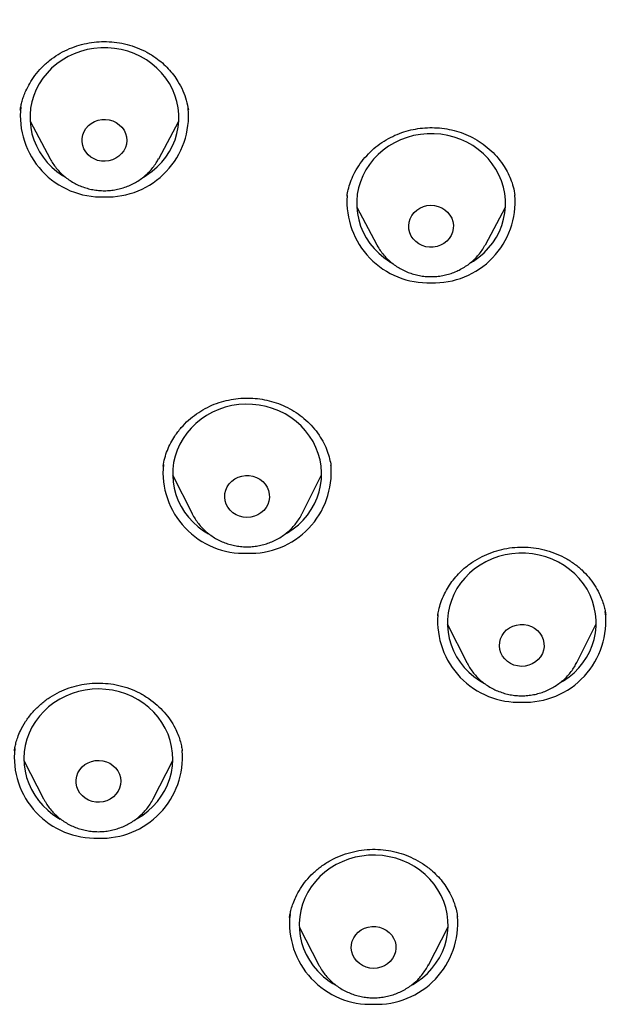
# Model space of a CAD drawing. Header units: millimetres. Extents: x 8 to 1577, y 12 to 2534.
# Tile 50 of 60: x 772 to 784, y 2144 to 2164. Entities that reach past the tile are written whole.
import ezdxf

# ---------------------------------------------------------------- set-up
doc = ezdxf.new("R2010")
doc.units = ezdxf.units.MM

msp = doc.modelspace()

# ---------------------------------------------------------------- linework, layer by layer
at = {"color": 7, "linetype": 'Continuous', "lineweight": 30}
for p, q in [((771.528, 2161.893), (771.525, 2161.88)), ((771.721, 2161.654), (772.125, 2160.898)), ((774.313, 2160.898), (774.717, 2161.654)), ((778.109, 2160.159), (778.107, 2160.141)), ((781.492, 2160.157), (781.49, 2160.17)), ((778.303, 2159.921), (778.707, 2159.165)), ((780.895, 2159.165), (781.299, 2159.921)), ((780.895, 2159.165), (780.888, 2159.153)), ((774.403, 2154.703), (774.402, 2154.695)), ((777.784, 2154.705), (777.783, 2154.714)), ((774.594, 2154.526), (774.986, 2153.744)), ((777.202, 2153.744), (777.594, 2154.526)), ((774.986, 2153.744), (774.983, 2153.751)), ((777.202, 2153.744), (777.199, 2153.737)), ((779.938, 2151.709), (779.935, 2151.687)), ((780.128, 2151.524), (780.521, 2150.742)), ((782.736, 2150.742), (783.128, 2151.524)), ((780.523, 2150.736), (780.521, 2150.742)), ((774.789, 2148.96), (774.789, 2148.967)), ((771.598, 2148.765), (771.994, 2147.991)), ((774.2, 2147.991), (774.597, 2148.765)), ((771.998, 2147.985), (771.994, 2147.991)), ((776.952, 2145.615), (776.951, 2145.601)), ((780.333, 2145.615), (780.332, 2145.631)), ((777.144, 2145.415), (777.54, 2144.642)), ((779.746, 2144.642), (780.143, 2145.415)), ((777.547, 2144.629), (777.54, 2144.642))]:
    msp.add_line(p, q, dxfattribs=at)
at = {"color": 7, "linetype": 'Continuous', "lineweight": 30, "flags": 128}
for points in [[(774.017, 2160.535), (774.069, 2160.567), (774.179, 2160.646), (774.282, 2160.734), (774.375, 2160.83), (774.458, 2160.934), (774.531, 2161.045), (774.592, 2161.162), (774.642, 2161.283), (774.68, 2161.409), (774.705, 2161.537), (774.717, 2161.666), (774.717, 2161.796), (774.704, 2161.926), (774.678, 2162.054), (774.64, 2162.179), (774.59, 2162.3), (774.528, 2162.417), (774.455, 2162.527), (774.371, 2162.631), (774.277, 2162.727), (774.175, 2162.815), (774.064, 2162.893), (773.946, 2162.961), (773.822, 2163.019), (773.693, 2163.066), (773.559, 2163.101), (773.423, 2163.125), (773.285, 2163.137), (773.147, 2163.136), (773.009, 2163.124), (772.872, 2163.1), (772.739, 2163.064), (772.61, 2163.017), (772.486, 2162.959), (772.369, 2162.89), (772.258, 2162.811), (772.156, 2162.723), (772.063, 2162.627), (771.98, 2162.523), (771.907, 2162.412), (771.845, 2162.295), (771.796, 2162.174), (771.758, 2162.048), (771.733, 2161.92), (771.72, 2161.791), (771.721, 2161.661), (771.734, 2161.531), (771.759, 2161.403), (771.798, 2161.278), (771.848, 2161.157), (771.91, 2161.04), (771.983, 2160.93), (772.067, 2160.826), (772.16, 2160.73), (772.263, 2160.642), (772.374, 2160.564), (772.42, 2160.535)], [(773.158, 2160.851), (773.083, 2160.867), (773.013, 2160.894), (772.948, 2160.933), (772.891, 2160.98), (772.844, 2161.037), (772.807, 2161.1), (772.782, 2161.167), (772.77, 2161.238), (772.771, 2161.31), (772.784, 2161.381), (772.811, 2161.448), (772.848, 2161.51), (772.897, 2161.566), (772.955, 2161.612), (773.02, 2161.65), (773.091, 2161.676), (773.166, 2161.69), (773.242, 2161.692), (773.318, 2161.683), (773.39, 2161.661), (773.458, 2161.628), (773.519, 2161.585), (773.572, 2161.533), (773.614, 2161.473), (773.645, 2161.407), (773.663, 2161.338), (773.669, 2161.266), (773.662, 2161.195), (773.642, 2161.126), (773.61, 2161.061), (773.566, 2161.002), (773.513, 2160.95), (773.451, 2160.908), (773.383, 2160.876), (773.31, 2160.856), (773.234, 2160.848), (773.158, 2160.851)], [(780.61, 2158.809), (780.656, 2158.837), (780.766, 2158.917), (780.868, 2159.005), (780.961, 2159.102), (781.044, 2159.206), (781.116, 2159.317), (781.177, 2159.434), (781.226, 2159.556), (781.263, 2159.681), (781.288, 2159.809), (781.3, 2159.939), (781.299, 2160.069), (781.285, 2160.199), (781.259, 2160.326), (781.22, 2160.451), (781.169, 2160.573), (781.107, 2160.689), (781.033, 2160.799), (780.949, 2160.902), (780.855, 2160.998), (780.752, 2161.085), (780.641, 2161.163), (780.523, 2161.231), (780.399, 2161.288), (780.269, 2161.335), (780.136, 2161.37), (779.999, 2161.393), (779.861, 2161.404), (779.723, 2161.403), (779.585, 2161.39), (779.449, 2161.366), (779.316, 2161.329), (779.187, 2161.281), (779.063, 2161.223), (778.946, 2161.154), (778.836, 2161.074), (778.734, 2160.986), (778.641, 2160.889), (778.558, 2160.785), (778.486, 2160.674), (778.425, 2160.557), (778.376, 2160.435), (778.339, 2160.31), (778.314, 2160.182), (778.302, 2160.052), (778.303, 2159.922), (778.317, 2159.792), (778.343, 2159.665), (778.382, 2159.54), (778.432, 2159.418), (778.495, 2159.302), (778.569, 2159.192), (778.653, 2159.088), (778.747, 2158.993), (778.85, 2158.906), (778.961, 2158.828), (778.989, 2158.81)], [(779.622, 2159.149), (779.554, 2159.183), (779.494, 2159.228), (779.443, 2159.281), (779.402, 2159.341), (779.373, 2159.407), (779.355, 2159.477), (779.351, 2159.549), (779.36, 2159.62), (779.381, 2159.689), (779.414, 2159.754), (779.459, 2159.812), (779.513, 2159.862), (779.576, 2159.903), (779.645, 2159.934), (779.718, 2159.953), (779.794, 2159.96), (779.87, 2159.955), (779.945, 2159.938), (780.015, 2159.909), (780.078, 2159.87), (780.134, 2159.821), (780.181, 2159.764), (780.216, 2159.701), (780.239, 2159.632), (780.25, 2159.561), (780.248, 2159.49), (780.233, 2159.419), (780.206, 2159.352), (780.167, 2159.291), (780.117, 2159.236), (780.058, 2159.19), (779.992, 2159.154), (779.921, 2159.13), (779.846, 2159.116), (779.769, 2159.115), (779.694, 2159.126), (779.622, 2159.149)], [(776.857, 2153.327), (776.91, 2153.358), (777.023, 2153.434), (777.127, 2153.519), (777.223, 2153.613), (777.31, 2153.715), (777.386, 2153.824), (777.45, 2153.939), (777.504, 2154.059), (777.545, 2154.183), (777.574, 2154.311), (777.59, 2154.44), (777.594, 2154.57), (777.585, 2154.7), (777.563, 2154.828), (777.528, 2154.955), (777.482, 2155.077), (777.423, 2155.195), (777.353, 2155.308), (777.272, 2155.413), (777.182, 2155.512), (777.082, 2155.602), (776.973, 2155.683), (776.858, 2155.754), (776.735, 2155.815), (776.607, 2155.866), (776.475, 2155.904), (776.34, 2155.932), (776.202, 2155.947), (776.063, 2155.95), (775.925, 2155.942), (775.788, 2155.921), (775.654, 2155.889), (775.524, 2155.845), (775.398, 2155.79), (775.279, 2155.724), (775.166, 2155.648), (775.061, 2155.563), (774.965, 2155.469), (774.879, 2155.367), (774.803, 2155.258), (774.738, 2155.143), (774.685, 2155.023), (774.643, 2154.899), (774.614, 2154.772), (774.598, 2154.642), (774.595, 2154.512), (774.604, 2154.382), (774.626, 2154.254), (774.66, 2154.128), (774.707, 2154.005), (774.766, 2153.887), (774.835, 2153.775), (774.916, 2153.669), (775.007, 2153.57), (775.107, 2153.48), (775.215, 2153.399), (775.316, 2153.336)], [(775.94, 2153.692), (775.871, 2153.722), (775.808, 2153.763), (775.754, 2153.813), (775.709, 2153.871), (775.675, 2153.936), (775.653, 2154.004), (775.644, 2154.076), (775.648, 2154.147), (775.665, 2154.217), (775.694, 2154.284), (775.735, 2154.344), (775.786, 2154.398), (775.846, 2154.442), (775.913, 2154.477), (775.985, 2154.5), (776.06, 2154.511), (776.137, 2154.511), (776.212, 2154.498), (776.283, 2154.473), (776.35, 2154.438), (776.409, 2154.392), (776.459, 2154.338), (776.498, 2154.276), (776.526, 2154.21), (776.541, 2154.139), (776.544, 2154.068), (776.533, 2153.997), (776.51, 2153.928), (776.475, 2153.865), (776.429, 2153.807), (776.374, 2153.758), (776.31, 2153.719), (776.24, 2153.69), (776.166, 2153.672), (776.09, 2153.667), (776.014, 2153.674), (775.94, 2153.692)], [(782.398, 2150.329), (782.47, 2150.372), (782.581, 2150.45), (782.684, 2150.537), (782.777, 2150.633), (782.861, 2150.736), (782.935, 2150.846), (782.997, 2150.963), (783.048, 2151.084), (783.087, 2151.209), (783.113, 2151.337), (783.126, 2151.466), (783.127, 2151.597), (783.115, 2151.726), (783.09, 2151.854), (783.053, 2151.98), (783.004, 2152.101), (782.943, 2152.218), (782.87, 2152.329), (782.787, 2152.434), (782.694, 2152.53), (782.593, 2152.618), (782.482, 2152.697), (782.365, 2152.767), (782.241, 2152.825), (782.112, 2152.873), (781.979, 2152.909), (781.843, 2152.934), (781.705, 2152.946), (781.567, 2152.947), (781.429, 2152.936), (781.292, 2152.912), (781.159, 2152.877), (781.03, 2152.831), (780.905, 2152.774), (780.787, 2152.706), (780.676, 2152.628), (780.573, 2152.54), (780.479, 2152.445), (780.395, 2152.341), (780.322, 2152.231), (780.259, 2152.115), (780.209, 2151.993), (780.17, 2151.868), (780.144, 2151.741), (780.13, 2151.611), (780.13, 2151.481), (780.142, 2151.351), (780.166, 2151.223), (780.204, 2151.098), (780.253, 2150.976), (780.314, 2150.859), (780.387, 2150.748), (780.469, 2150.644), (780.562, 2150.547), (780.664, 2150.459)], [(781.339, 2150.763), (781.285, 2150.814), (781.241, 2150.872), (781.208, 2150.937), (781.187, 2151.006), (781.178, 2151.077), (781.183, 2151.149), (781.201, 2151.219), (781.23, 2151.285), (781.272, 2151.345), (781.323, 2151.398), (781.383, 2151.442), (781.451, 2151.476), (781.523, 2151.498), (781.599, 2151.509), (781.675, 2151.508), (781.75, 2151.494), (781.821, 2151.469), (781.887, 2151.433), (781.946, 2151.387), (781.995, 2151.332), (782.034, 2151.27), (782.061, 2151.203), (782.076, 2151.133), (782.078, 2151.061), (782.066, 2150.99), (782.043, 2150.922), (782.007, 2150.859), (781.96, 2150.802), (781.904, 2150.753), (781.84, 2150.714), (781.77, 2150.686), (781.696, 2150.669), (781.62, 2150.664), (781.544, 2150.672), (781.47, 2150.691), (781.402, 2150.722), (781.339, 2150.763)], [(780.664, 2150.459), (780.774, 2150.38), (780.878, 2150.318)], [(773.881, 2147.596), (773.991, 2147.666), (774.099, 2147.748), (774.197, 2147.84), (774.287, 2147.939), (774.366, 2148.046), (774.434, 2148.159), (774.491, 2148.278), (774.537, 2148.401), (774.569, 2148.527), (774.59, 2148.656), (774.597, 2148.786), (774.592, 2148.916), (774.574, 2149.045), (774.543, 2149.172), (774.501, 2149.296), (774.446, 2149.416), (774.379, 2149.53), (774.302, 2149.638), (774.214, 2149.739), (774.117, 2149.832), (774.011, 2149.916), (773.898, 2149.99), (773.777, 2150.055), (773.651, 2150.108), (773.52, 2150.151), (773.385, 2150.181), (773.248, 2150.2), (773.11, 2150.208), (772.971, 2150.203), (772.834, 2150.186), (772.699, 2150.157), (772.567, 2150.117), (772.44, 2150.065), (772.318, 2150.003), (772.203, 2149.93), (772.096, 2149.848), (771.997, 2149.756), (771.908, 2149.657), (771.829, 2149.55), (771.76, 2149.437), (771.703, 2149.318), (771.658, 2149.195), (771.625, 2149.069), (771.605, 2148.94), (771.597, 2148.81), (771.603, 2148.68), (771.621, 2148.551), (771.651, 2148.424), (771.694, 2148.3), (771.749, 2148.18), (771.815, 2148.066), (771.893, 2147.958), (771.98, 2147.857), (772.078, 2147.764), (772.183, 2147.68), (772.297, 2147.606), (772.331, 2147.586)], [(772.971, 2147.941), (772.899, 2147.967), (772.834, 2148.004), (772.776, 2148.051), (772.727, 2148.106), (772.689, 2148.168), (772.663, 2148.235), (772.649, 2148.306), (772.649, 2148.378), (772.661, 2148.448), (772.685, 2148.516), (772.722, 2148.579), (772.769, 2148.636), (772.826, 2148.684), (772.89, 2148.722), (772.961, 2148.749), (773.035, 2148.765), (773.111, 2148.769), (773.187, 2148.761), (773.26, 2148.741), (773.329, 2148.709), (773.391, 2148.667), (773.444, 2148.616), (773.488, 2148.557), (773.52, 2148.492), (773.54, 2148.423), (773.547, 2148.352), (773.542, 2148.28), (773.523, 2148.21), (773.493, 2148.145), (773.451, 2148.085), (773.399, 2148.032), (773.338, 2147.989), (773.27, 2147.956), (773.197, 2147.934), (773.122, 2147.924), (773.045, 2147.927), (772.971, 2147.941)], [(779.425, 2144.246), (779.517, 2144.303), (779.626, 2144.384), (779.726, 2144.473), (779.817, 2144.571), (779.898, 2144.677), (779.969, 2144.789), (780.028, 2144.907), (780.075, 2145.029), (780.11, 2145.155), (780.133, 2145.283), (780.143, 2145.413), (780.14, 2145.543), (780.124, 2145.673), (780.096, 2145.8), (780.055, 2145.925), (780.003, 2146.045), (779.938, 2146.16), (779.863, 2146.27), (779.777, 2146.372), (779.681, 2146.466), (779.577, 2146.552), (779.465, 2146.628), (779.346, 2146.694), (779.22, 2146.75), (779.09, 2146.794), (778.956, 2146.827), (778.819, 2146.849), (778.681, 2146.858), (778.543, 2146.855), (778.405, 2146.84), (778.269, 2146.814), (778.137, 2146.776), (778.009, 2146.726), (777.886, 2146.666), (777.77, 2146.595), (777.661, 2146.514), (777.561, 2146.424), (777.469, 2146.326), (777.388, 2146.221), (777.318, 2146.109), (777.259, 2145.991), (777.211, 2145.869), (777.176, 2145.743), (777.154, 2145.614), (777.144, 2145.484), (777.147, 2145.354), (777.162, 2145.225), (777.191, 2145.097), (777.231, 2144.973), (777.284, 2144.853), (777.349, 2144.737), (777.424, 2144.628), (777.51, 2144.526), (777.51, 2144.526)], [(778.303, 2144.72), (778.258, 2144.778), (778.225, 2144.843), (778.203, 2144.911), (778.194, 2144.983), (778.197, 2145.054), (778.214, 2145.124), (778.243, 2145.191), (778.284, 2145.251), (778.334, 2145.305), (778.394, 2145.35), (778.461, 2145.384), (778.533, 2145.407), (778.609, 2145.419), (778.685, 2145.418), (778.76, 2145.406), (778.832, 2145.381), (778.898, 2145.346), (778.957, 2145.3), (779.007, 2145.246), (779.047, 2145.185), (779.075, 2145.118), (779.09, 2145.048), (779.093, 2144.976), (779.082, 2144.905), (779.06, 2144.837), (779.025, 2144.773), (778.979, 2144.716), (778.923, 2144.666), (778.86, 2144.627), (778.79, 2144.598), (778.716, 2144.58), (778.64, 2144.575), (778.564, 2144.581), (778.49, 2144.6), (778.421, 2144.63), (778.358, 2144.67), (778.303, 2144.72)]]:
    msp.add_lwpolyline(points, dxfattribs=at)
at = {"color": 7, "linetype": 'Continuous', "lineweight": 30}
for centre, radius, start, end in [((773.159, 2161.765), 1.635, 173.5809, 272.0807), ((773.278, 2161.766), 1.636, 267.9446, 5.2223), ((779.743, 2160.035), 1.638, 175.988, 272.0295), ((779.859, 2160.034), 1.637, 267.9596, 4.5201), ((776.035, 2154.579), 1.636, 174.4904, 272.0616), ((776.153, 2154.58), 1.637, 267.9592, 4.5375), ((781.57, 2151.578), 1.638, 175.8069, 272.0334), ((781.688, 2151.574), 1.634, 267.9107, 6.8277), ((773.038, 2148.835), 1.635, 173.858, 272.0749), ((773.156, 2148.837), 1.638, 267.9616, 4.4249), ((778.584, 2145.485), 1.635, 173.7823, 272.0765), ((778.702, 2145.487), 1.637, 267.9542, 4.7715), ((778.599, 2145.533), 1.484, 222.7796, 240.4631)]:
    msp.add_arc(centre, radius, start, end, dxfattribs=at)
for points, knots in [([(816.979, 2149.904), (816.975, 2149.969), (816.968, 2150.09), (816.957, 2150.265), (816.946, 2150.423), (816.935, 2150.573), (816.923, 2150.738), (816.909, 2150.922), (816.891, 2151.149), (816.866, 2151.425), (816.835, 2151.754), (816.796, 2152.126), (816.749, 2152.543), (816.692, 2153.005), (816.624, 2153.505), (816.544, 2154.043), (816.444, 2154.663), (816.323, 2155.341), (816.183, 2156.052), (816.039, 2156.729), (815.891, 2157.37), (815.742, 2157.976), (815.593, 2158.548), (815.463, 2159.019), (815.355, 2159.395), (815.269, 2159.686), (815.185, 2159.965), (815.103, 2160.232), (815.022, 2160.485), (814.947, 2160.718), (814.88, 2160.923), (814.823, 2161.091), (814.778, 2161.224), (814.744, 2161.324), (814.716, 2161.406), (814.689, 2161.485), (814.655, 2161.581), (814.613, 2161.701), (814.551, 2161.876), (814.468, 2162.105), (814.364, 2162.388), (814.25, 2162.692), (814.125, 2163.015), (813.99, 2163.357), (813.834, 2163.741), (813.656, 2164.168), (813.451, 2164.641), (813.229, 2165.139), (812.992, 2165.652), (812.74, 2166.178), (812.475, 2166.713), (812.2, 2167.25), (811.921, 2167.774), (811.647, 2168.275), (811.361, 2168.78), (811.067, 2169.286), (810.764, 2169.789), (810.472, 2170.261), (810.189, 2170.706), (809.917, 2171.123), (809.656, 2171.514), (809.41, 2171.874), (809.177, 2172.209), (808.946, 2172.533), (808.707, 2172.864), (808.423, 2173.25), (808.088, 2173.693), (807.696, 2174.197), (807.269, 2174.73), (806.805, 2175.291), (806.302, 2175.878), (805.76, 2176.491), (805.193, 2177.107), (804.614, 2177.713), (804.037, 2178.296), (803.459, 2178.858), (802.886, 2179.397), (802.316, 2179.915), (801.717, 2180.442), (801.087, 2180.975), (800.43, 2181.511), (799.784, 2182.02), (799.247, 2182.427), (798.822, 2182.742), (798.513, 2182.967), (798.227, 2183.171), (797.971, 2183.351), (797.743, 2183.509), (797.546, 2183.645), (797.378, 2183.759), (797.236, 2183.855), (797.113, 2183.937), (796.991, 2184.018), (796.855, 2184.108), (796.681, 2184.223), (796.46, 2184.366), (796.188, 2184.539), (795.875, 2184.737), (795.539, 2184.944), (795.186, 2185.159), (794.817, 2185.378), (794.421, 2185.609), (794.007, 2185.844), (793.586, 2186.078), (792.977, 2186.409), (792.18, 2186.825), (791.13, 2187.343), (790.021, 2187.855), (788.855, 2188.358), (787.707, 2188.818), (786.578, 2189.237), (785.466, 2189.619), (784.356, 2189.971), (783.245, 2190.296), (782.018, 2190.623), (780.676, 2190.943), (779.217, 2191.245), (777.812, 2191.492), (776.46, 2191.692), (775.159, 2191.85), (773.855, 2191.973), (772.548, 2192.063), (771.239, 2192.118), (769.889, 2192.139), (768.5, 2192.123), (767.071, 2192.065), (765.646, 2191.966), (764.224, 2191.827), (762.807, 2191.647), (761.396, 2191.427), (760.093, 2191.186), (758.896, 2190.933), (757.797, 2190.674), (756.689, 2190.387), (755.566, 2190.068), (754.428, 2189.715), (753.276, 2189.326), (752.227, 2188.943), (751.282, 2188.574), (750.442, 2188.227), (749.598, 2187.86), (748.759, 2187.476), (747.94, 2187.082), (747.154, 2186.686), (746.398, 2186.288), (745.674, 2185.89), (744.981, 2185.494), (744.45, 2185.179), (744.069, 2184.947), (743.826, 2184.798), (743.589, 2184.65), (743.36, 2184.505), (743.144, 2184.366), (742.944, 2184.237), (742.769, 2184.123), (742.62, 2184.024), (742.503, 2183.946), (742.408, 2183.883), (742.313, 2183.819), (742.196, 2183.74), (742.024, 2183.623), (741.8, 2183.469), (741.526, 2183.278), (741.229, 2183.067), (740.905, 2182.834), (740.556, 2182.577), (740.181, 2182.296), (739.784, 2181.992), (739.365, 2181.663), (738.924, 2181.31), (738.466, 2180.932), (737.895, 2180.45), (737.235, 2179.871), (736.504, 2179.201), (735.812, 2178.539), (735.156, 2177.886), (734.537, 2177.243), (733.962, 2176.623), (733.431, 2176.028), (732.938, 2175.458), (732.468, 2174.895), (732.01, 2174.329), (731.492, 2173.667), (730.914, 2172.897), (730.282, 2172.011), (729.659, 2171.091), (729.047, 2170.136), (728.45, 2169.148), (727.871, 2168.132), (727.315, 2167.09), (726.898, 2166.255), (726.604, 2165.638), (726.423, 2165.247), (726.245, 2164.853), (726.07, 2164.456), (725.9, 2164.056), (725.735, 2163.66), (725.576, 2163.267), (725.43, 2162.893), (725.297, 2162.545), (725.182, 2162.238), (725.085, 2161.971), (725.008, 2161.754), (724.948, 2161.583), (724.902, 2161.452), (724.862, 2161.338), (724.821, 2161.217), (724.771, 2161.069), (724.711, 2160.887), (724.64, 2160.673), (724.561, 2160.427), (724.473, 2160.147), (724.376, 2159.831), (724.275, 2159.493), (724.172, 2159.133), (724.066, 2158.755), (723.957, 2158.348), (723.847, 2157.923), (723.708, 2157.358), (723.55, 2156.673), (723.388, 2155.904), (723.252, 2155.193), (723.137, 2154.538), (723.037, 2153.911), (722.954, 2153.332), (722.884, 2152.798), (722.826, 2152.31), (722.776, 2151.844), (722.734, 2151.405), (722.698, 2150.991), (722.668, 2150.604), (722.643, 2150.249), (722.63, 2150.022), (722.624, 2149.915)], [0, 0, 0, 0, 0.001372, 0.002561, 0.003648, 0.004723, 0.005942, 0.007305, 0.008813, 0.011006, 0.013447, 0.016136, 0.019293, 0.022734, 0.026459, 0.03047, 0.034765, 0.040359, 0.045707, 0.050805, 0.055655, 0.060255, 0.064606, 0.068708, 0.071026, 0.073256, 0.075399, 0.077454, 0.07942, 0.081257, 0.082846, 0.084181, 0.085163, 0.085941, 0.086514, 0.087062, 0.087803, 0.088738, 0.089867, 0.091885, 0.094114, 0.096499, 0.09904, 0.101735, 0.104587, 0.108147, 0.111923, 0.115915, 0.120123, 0.124321, 0.128715, 0.133206, 0.137543, 0.141713, 0.145717, 0.150221, 0.154494, 0.158536, 0.162346, 0.165995, 0.169403, 0.17257, 0.175496, 0.178278, 0.181232, 0.184384, 0.188682, 0.193301, 0.198239, 0.203498, 0.209078, 0.214977, 0.221197, 0.22716, 0.233082, 0.238868, 0.244517, 0.250029, 0.255405, 0.261661, 0.267722, 0.273587, 0.279256, 0.282147, 0.284908, 0.287407, 0.289641, 0.291611, 0.293317, 0.294758, 0.295936, 0.296957, 0.29792, 0.299053, 0.300432, 0.302376, 0.304663, 0.307293, 0.310266, 0.313059, 0.316098, 0.319384, 0.322812, 0.32622, 0.329606, 0.337506, 0.345289, 0.354401, 0.363349, 0.37213, 0.380507, 0.388736, 0.396899, 0.405015, 0.413085, 0.423582, 0.434, 0.444338, 0.453502, 0.462646, 0.471789, 0.480931, 0.490073, 0.499215, 0.509188, 0.519161, 0.529135, 0.539109, 0.549083, 0.559059, 0.569034, 0.576872, 0.584732, 0.592743, 0.600928, 0.609286, 0.617817, 0.626521, 0.632831, 0.63923, 0.645717, 0.652288, 0.65874, 0.66496, 0.670945, 0.676848, 0.682504, 0.687914, 0.689972, 0.691992, 0.693974, 0.695918, 0.697786, 0.699437, 0.700979, 0.702249, 0.703248, 0.703976, 0.704685, 0.705686, 0.70698, 0.709126, 0.711499, 0.714095, 0.716913, 0.720019, 0.723356, 0.726926, 0.730727, 0.73476, 0.739025, 0.743457, 0.750788, 0.757891, 0.764768, 0.771417, 0.777838, 0.784033, 0.789666, 0.795096, 0.80033, 0.805558, 0.810876, 0.818583, 0.826471, 0.834538, 0.842786, 0.851209, 0.859741, 0.868359, 0.877063, 0.880204, 0.883355, 0.886518, 0.889692, 0.892878, 0.896074, 0.899132, 0.902188, 0.90492, 0.907328, 0.909413, 0.911175, 0.912396, 0.913406, 0.914226, 0.915074, 0.916219, 0.917662, 0.919296, 0.921194, 0.923357, 0.925785, 0.928478, 0.931149, 0.934039, 0.937146, 0.940452, 0.943744, 0.950007, 0.955998, 0.961118, 0.966021, 0.970707, 0.975177, 0.978984, 0.982619, 0.986081, 0.989355, 0.99239, 0.995185, 0.997745, 1, 1, 1, 1]), ([(771.524, 2161.879), (771.528, 2161.908), (771.536, 2161.963), (771.56, 2162.063), (771.593, 2162.163), (771.642, 2162.283), (771.715, 2162.424), (771.82, 2162.583), (771.953, 2162.739), (772.109, 2162.882), (772.282, 2163.003), (772.467, 2163.101), (772.66, 2163.176), (772.858, 2163.228), (773.06, 2163.258), (773.264, 2163.265), (773.47, 2163.249), (773.677, 2163.208), (773.88, 2163.142), (774.076, 2163.05), (774.246, 2162.945), (774.389, 2162.832), (774.508, 2162.717), (774.614, 2162.592), (774.714, 2162.445), (774.802, 2162.273), (774.873, 2162.079), (774.899, 2161.947), (774.911, 2161.882)], [0, 0, 0, 0, 0.023906, 0.045334, 0.067321, 0.091691, 0.12789, 0.168311, 0.21249, 0.256774, 0.300347, 0.343249, 0.38553, 0.427209, 0.468296, 0.509344, 0.551389, 0.59425, 0.637787, 0.68205, 0.72706, 0.761325, 0.795954, 0.830459, 0.864765, 0.910197, 0.955284, 1, 1, 1, 1]), ([(778.107, 2160.143), (778.115, 2160.187), (778.131, 2160.28), (778.175, 2160.43), (778.243, 2160.593), (778.341, 2160.762), (778.465, 2160.924), (778.609, 2161.072), (778.767, 2161.2), (778.937, 2161.308), (779.115, 2161.394), (779.299, 2161.458), (779.487, 2161.502), (779.679, 2161.525), (779.873, 2161.529), (780.07, 2161.512), (780.265, 2161.473), (780.457, 2161.412), (780.641, 2161.328), (780.815, 2161.223), (780.977, 2161.097), (781.125, 2160.949), (781.244, 2160.795), (781.337, 2160.641), (781.406, 2160.491), (781.46, 2160.331), (781.481, 2160.22), (781.491, 2160.164)], [0, 0, 0, 0, 0.031022, 0.065666, 0.104038, 0.146229, 0.190076, 0.233213, 0.275584, 0.317139, 0.357856, 0.397751, 0.436858, 0.475939, 0.515525, 0.555628, 0.59627, 0.637503, 0.679243, 0.721251, 0.763926, 0.808065, 0.853696, 0.88892, 0.925027, 0.962045, 1, 1, 1, 1]), ([(772.126, 2160.897), (772.144, 2160.865), (772.181, 2160.8), (772.248, 2160.709), (772.325, 2160.623), (772.409, 2160.545), (772.502, 2160.475), (772.601, 2160.413), (772.705, 2160.361), (772.815, 2160.319), (772.928, 2160.287), (773.044, 2160.265), (773.162, 2160.254), (773.28, 2160.254), (773.398, 2160.266), (773.515, 2160.288), (773.629, 2160.321), (773.739, 2160.364), (773.844, 2160.417), (773.943, 2160.48), (774.036, 2160.551), (774.121, 2160.631), (774.197, 2160.719), (774.261, 2160.807), (774.295, 2160.868), (774.31, 2160.895)], [0, 0, 0, 0, 0.041439, 0.084809, 0.128262, 0.171805, 0.215445, 0.259183, 0.303016, 0.346938, 0.390943, 0.435021, 0.479161, 0.52335, 0.567574, 0.611817, 0.656062, 0.700293, 0.744495, 0.78865, 0.832743, 0.87676, 0.920687, 0.964515, 1, 1, 1, 1]), ([(778.708, 2159.164), (778.711, 2159.158), (778.731, 2159.118), (778.777, 2159.048), (778.846, 2158.957), (778.925, 2158.873), (779.011, 2158.796), (779.105, 2158.728), (779.205, 2158.668), (779.311, 2158.618), (779.421, 2158.578), (779.535, 2158.548), (779.652, 2158.529), (779.77, 2158.52), (779.888, 2158.523), (780.006, 2158.537), (780.122, 2158.561), (780.235, 2158.596), (780.344, 2158.641), (780.448, 2158.697), (780.546, 2158.762), (780.637, 2158.835), (780.721, 2158.917), (780.795, 2159.006), (780.851, 2159.085), (780.878, 2159.136), (780.887, 2159.153)], [0, 0, 0, 0, 0.0077883, 0.0512708, 0.0948256, 0.138465, 0.1821974, 0.2260271, 0.2699545, 0.3139766, 0.3580876, 0.4022792, 0.4465415, 0.4908632, 0.5352316, 0.5796322, 0.6240472, 0.6684611, 0.712858, 0.7572215, 0.8015351, 0.8457829, 0.8899507, 0.9340265, 0.9780017, 1, 1, 1, 1]), ([(774.402, 2154.699), (774.412, 2154.753), (774.432, 2154.862), (774.485, 2155.019), (774.553, 2155.169), (774.644, 2155.323), (774.763, 2155.479), (774.91, 2155.629), (775.073, 2155.758), (775.247, 2155.866), (775.431, 2155.952), (775.623, 2156.014), (775.818, 2156.055), (776.014, 2156.075), (776.209, 2156.073), (776.401, 2156.052), (776.591, 2156.01), (776.776, 2155.947), (776.955, 2155.862), (777.124, 2155.757), (777.281, 2155.633), (777.423, 2155.49), (777.545, 2155.333), (777.642, 2155.169), (777.711, 2155.008), (777.758, 2154.855), (777.776, 2154.757), (777.784, 2154.71)], [0, 0, 0, 0, 0.037257, 0.073757, 0.109536, 0.144617, 0.190286, 0.234655, 0.277734, 0.320089, 0.361842, 0.403018, 0.443665, 0.483806, 0.523448, 0.562616, 0.602101, 0.642374, 0.683161, 0.724464, 0.766318, 0.808739, 0.851644, 0.892758, 0.931155, 0.966884, 1, 1, 1, 1]), ([(774.983, 2153.752), (774.986, 2153.747), (775.003, 2153.707), (775.046, 2153.637), (775.112, 2153.543), (775.187, 2153.456), (775.271, 2153.377), (775.362, 2153.305), (775.46, 2153.242), (775.563, 2153.188), (775.672, 2153.144), (775.785, 2153.11), (775.901, 2153.087), (776.018, 2153.075), (776.137, 2153.073), (776.255, 2153.083), (776.371, 2153.103), (776.486, 2153.134), (776.596, 2153.175), (776.702, 2153.227), (776.803, 2153.288), (776.897, 2153.359), (776.983, 2153.437), (777.061, 2153.524), (777.13, 2153.617), (777.175, 2153.689), (777.194, 2153.73), (777.198, 2153.737)], [0, 0, 0, 0, 0.006151, 0.048389, 0.090691, 0.133072, 0.175541, 0.218103, 0.26076, 0.303511, 0.346351, 0.389272, 0.432266, 0.475322, 0.518428, 0.561571, 0.604734, 0.647903, 0.69106, 0.734192, 0.77728, 0.820311, 0.863269, 0.906141, 0.948919, 0.991595, 1, 1, 1, 1]), ([(779.934, 2151.683), (779.94, 2151.722), (779.955, 2151.808), (779.998, 2151.96), (780.063, 2152.118), (780.148, 2152.271), (780.242, 2152.406), (780.349, 2152.53), (780.481, 2152.655), (780.639, 2152.774), (780.826, 2152.881), (781.021, 2152.965), (781.224, 2153.026), (781.434, 2153.063), (781.648, 2153.074), (781.864, 2153.059), (782.078, 2153.019), (782.288, 2152.953), (782.488, 2152.862), (782.673, 2152.747), (782.838, 2152.613), (782.979, 2152.464), (783.096, 2152.304), (783.183, 2152.152), (783.244, 2152.013), (783.282, 2151.896), (783.306, 2151.793), (783.316, 2151.733), (783.32, 2151.705)], [0, 0, 0, 0, 0.02828, 0.063076, 0.104576, 0.139423, 0.174203, 0.208588, 0.242596, 0.287365, 0.331467, 0.374845, 0.417614, 0.460629, 0.504027, 0.547848, 0.592139, 0.636921, 0.682216, 0.727587, 0.771995, 0.815096, 0.856946, 0.897592, 0.9272, 0.954319, 0.978507, 1, 1, 1, 1]), ([(780.525, 2150.736), (780.532, 2150.722), (780.555, 2150.673), (780.606, 2150.595), (780.675, 2150.504), (780.754, 2150.42), (780.841, 2150.344), (780.935, 2150.276), (781.036, 2150.216), (781.141, 2150.167), (781.252, 2150.127), (781.366, 2150.097), (781.483, 2150.078), (781.601, 2150.07), (781.719, 2150.073), (781.837, 2150.087), (781.953, 2150.112), (782.066, 2150.147), (782.175, 2150.193), (782.278, 2150.249), (782.376, 2150.314), (782.467, 2150.387), (782.55, 2150.469), (782.624, 2150.559), (782.688, 2150.65), (782.721, 2150.714), (782.736, 2150.743)], [0, 0, 0, 0, 0.017981, 0.060321, 0.102733, 0.145228, 0.187813, 0.230493, 0.273268, 0.316135, 0.359088, 0.40212, 0.44522, 0.488378, 0.53158, 0.574814, 0.618061, 0.661307, 0.704535, 0.747731, 0.790878, 0.83396, 0.876963, 0.919877, 0.962693, 1, 1, 1, 1]), ([(771.405, 2148.959), (771.408, 2148.982), (771.417, 2149.032), (771.437, 2149.125), (771.472, 2149.237), (771.532, 2149.385), (771.628, 2149.554), (771.759, 2149.728), (771.911, 2149.884), (772.08, 2150.018), (772.262, 2150.129), (772.456, 2150.214), (772.657, 2150.277), (772.866, 2150.316), (773.08, 2150.331), (773.298, 2150.321), (773.515, 2150.285), (773.727, 2150.221), (773.929, 2150.132), (774.116, 2150.019), (774.282, 2149.888), (774.427, 2149.743), (774.548, 2149.587), (774.638, 2149.437), (774.702, 2149.297), (774.743, 2149.176), (774.771, 2149.064), (774.782, 2148.995), (774.788, 2148.962)], [0, 0, 0, 0, 0.017087, 0.038651, 0.064856, 0.095809, 0.142369, 0.188723, 0.234365, 0.279233, 0.323309, 0.366615, 0.409367, 0.452487, 0.496121, 0.540289, 0.585042, 0.630349, 0.675891, 0.721238, 0.765407, 0.808388, 0.850213, 0.890936, 0.920721, 0.948911, 0.975287, 1, 1, 1, 1]), ([(771.999, 2147.986), (772.009, 2147.967), (772.036, 2147.914), (772.091, 2147.833), (772.162, 2147.743), (772.243, 2147.661), (772.332, 2147.586), (772.427, 2147.52), (772.529, 2147.463), (772.636, 2147.416), (772.748, 2147.378), (772.863, 2147.351), (772.98, 2147.335), (773.098, 2147.329), (773.216, 2147.335), (773.334, 2147.351), (773.449, 2147.379), (773.561, 2147.417), (773.669, 2147.465), (773.771, 2147.523), (773.868, 2147.59), (773.957, 2147.666), (774.038, 2147.749), (774.11, 2147.84), (774.165, 2147.923), (774.191, 2147.976), (774.201, 2147.996)], [0, 0, 0, 0, 0.023939, 0.066611, 0.109358, 0.15219, 0.195115, 0.238136, 0.281253, 0.324461, 0.367754, 0.411124, 0.45456, 0.498051, 0.541585, 0.585146, 0.628716, 0.672282, 0.715826, 0.759334, 0.802788, 0.846173, 0.889477, 0.932688, 0.975799, 1, 1, 1, 1]), ([(776.949, 2145.598), (776.952, 2145.622), (776.961, 2145.676), (776.983, 2145.774), (777.02, 2145.89), (777.079, 2146.03), (777.165, 2146.186), (777.281, 2146.348), (777.421, 2146.499), (777.586, 2146.637), (777.771, 2146.754), (777.972, 2146.849), (778.183, 2146.918), (778.4, 2146.962), (778.618, 2146.98), (778.834, 2146.971), (779.045, 2146.937), (779.249, 2146.878), (779.445, 2146.796), (779.632, 2146.691), (779.79, 2146.573), (779.922, 2146.45), (780.029, 2146.326), (780.122, 2146.194), (780.206, 2146.045), (780.27, 2145.89), (780.313, 2145.74), (780.328, 2145.652), (780.335, 2145.612)], [0, 0, 0, 0, 0.019308, 0.042236, 0.069059, 0.099017, 0.140072, 0.18222, 0.225473, 0.269879, 0.31543, 0.361048, 0.406274, 0.451038, 0.495289, 0.539026, 0.582274, 0.625268, 0.668804, 0.712983, 0.757839, 0.791979, 0.826495, 0.861197, 0.895376, 0.936018, 0.970825, 1, 1, 1, 1]), ([(777.549, 2144.629), (777.559, 2144.609), (777.587, 2144.555), (777.644, 2144.473), (777.717, 2144.385), (777.798, 2144.303), (777.888, 2144.23), (777.984, 2144.164), (778.087, 2144.108), (778.194, 2144.062), (778.306, 2144.026), (778.421, 2144), (778.538, 2143.984), (778.657, 2143.98), (778.775, 2143.987), (778.892, 2144.005), (779.007, 2144.033), (779.119, 2144.072), (779.226, 2144.121), (779.328, 2144.18), (779.424, 2144.248), (779.512, 2144.325), (779.592, 2144.41), (779.663, 2144.501), (779.715, 2144.581), (779.739, 2144.631), (779.747, 2144.646)], [0, 0, 0, 0, 0.025516, 0.068331, 0.111223, 0.154201, 0.197273, 0.240441, 0.283704, 0.327059, 0.370498, 0.414013, 0.457594, 0.501229, 0.544905, 0.588605, 0.632314, 0.676017, 0.719696, 0.763336, 0.806922, 0.850437, 0.893869, 0.937206, 0.980443, 1, 1, 1, 1])]:
    msp.add_open_spline(points, degree=3, knots=knots, dxfattribs=at)

doc.saveas('drawing.dxf')
